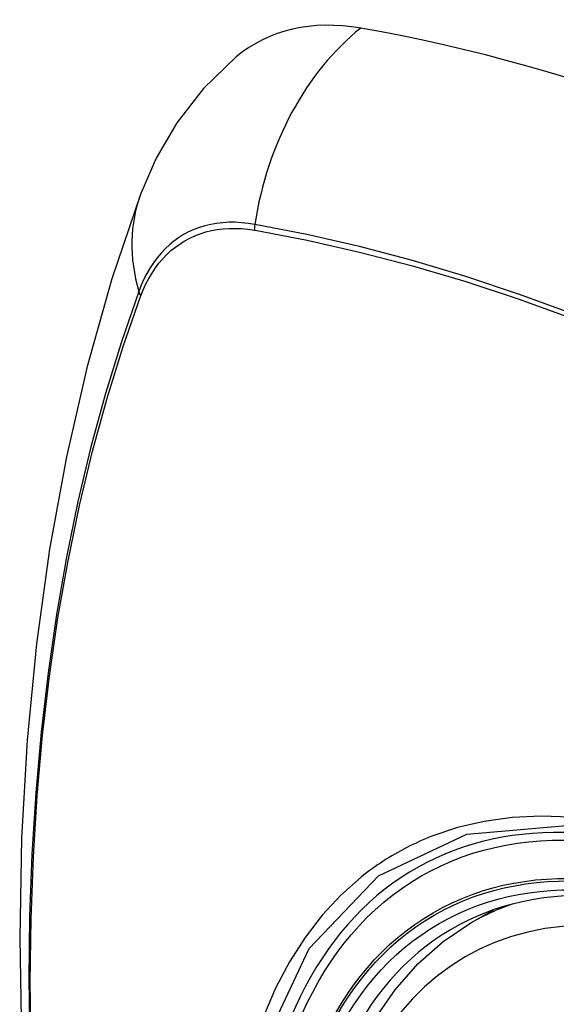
# Model space of a CAD drawing. Header units: inches. Extents: x 18 to 202, y 13 to 131.
# Tile 35 of 54: x 191.097 to 191.337, y 60.147 to 60.587. Entities that reach past the tile are written whole.
import ezdxf

# ---------------------------------------------------------------- set-up
doc = ezdxf.new("R2010")
doc.units = ezdxf.units.IN
doc.header["$MEASUREMENT"] = 0
doc.layers.add('Visible Edges(ANSI)', color=7, linetype='Continuous', lineweight=25)
doc.layers.add('Visible Tangent Edges(ANSI)', color=7, linetype='Continuous', lineweight=25)

msp = doc.modelspace()

# ---------------------------------------------------------------- linework, layer by layer
at = {"layer": 'Visible Edges(ANSI)'}
msp.add_line((191.29873, 60.18368), (191.309, 60.18961), dxfattribs=at)
at = {"layer": 'Visible Edges(ANSI)', "flags": 128}
for points in [[(191.19398, 60.56995), (191.17936, 60.55587), (191.16742, 60.54058), (191.15816, 60.52479), (191.15134, 60.50906)], [(191.15134, 60.50906), (191.1385, 60.471), (191.12744, 60.43182), (191.11814, 60.39159), (191.11058, 60.35037), (191.10474, 60.30823), (191.10059, 60.26523), (191.09812, 60.22144), (191.0973, 60.17691), (191.09811, 60.13171), (191.10054, 60.0859), (191.10456, 60.03955), (191.11016, 59.99271), (191.1173, 59.94547), (191.12599, 59.89787), (191.13618, 59.84999), (191.14785, 59.8019)], [(191.2337, 60.07748), (191.23729, 60.09497), (191.24222, 60.11146), (191.24847, 60.12685), (191.25603, 60.14105), (191.26489, 60.15394), (191.275, 60.16542), (191.28631, 60.17537), (191.29873, 60.18368)]]:
    msp.add_lwpolyline(points, dxfattribs=at)
at = {"layer": 'Visible Edges(ANSI)'}
for centre, major_axis, start_param, end_param in [((191.29086, 60.42231), (-0.08858, 0.15343), 5.834048, 6.381985), ((191.55266, 59.40633), (-0.64961, 1.12515), 5.161526, 5.834048), ((191.44791, 59.9084), (0.15748, -0.27276), 2.363977, 7.060801)]:
    msp.add_ellipse(centre, major_axis=major_axis, ratio=0.57735, start_param=start_param, end_param=end_param, dxfattribs=at)
msp.add_ellipse((191.44443, 59.90639), major_axis=(-0.15994, 0.27703), ratio=0.57735, dxfattribs=at)
at = {"layer": 'Visible Tangent Edges(ANSI)'}
for p, q in [((191.20211, 60.49265), (191.20244, 60.49259)), ((191.15126, 60.46304), (191.15137, 60.46336))]:
    msp.add_line(p, q, dxfattribs=at)
at = {"layer": 'Visible Tangent Edges(ANSI)', "flags": 128}
for points in [[(191.20226, 60.49522), (191.1993, 60.49568), (191.19638, 60.49599), (191.19352, 60.49615), (191.1907, 60.49615), (191.18793, 60.49599), (191.18523, 60.49569), (191.18259, 60.49522), (191.18001, 60.49461), (191.1775, 60.49384), (191.17507, 60.49292), (191.17272, 60.49185), (191.17044, 60.49064), (191.16825, 60.48928), (191.16615, 60.48777), (191.16413, 60.48612), (191.16221, 60.48433), (191.16039, 60.4824), (191.15866, 60.48034), (191.15703, 60.47815), (191.15551, 60.47582), (191.15409, 60.47338), (191.15277, 60.47081), (191.15157, 60.46812), (191.15047, 60.46532)], [(191.71082, 60.22614), (191.68683, 60.24665), (191.66266, 60.2665), (191.63836, 60.28565), (191.61394, 60.30407), (191.58943, 60.32176), (191.56488, 60.33868), (191.5403, 60.35482), (191.51574, 60.37017), (191.49118, 60.38472), (191.46664, 60.39848), (191.4421, 60.41145), (191.4176, 60.42361), (191.39316, 60.43496), (191.3688, 60.44547), (191.34457, 60.45514), (191.32045, 60.46397), (191.29646, 60.47195), (191.27263, 60.47906), (191.24898, 60.48532), (191.22551, 60.4907), (191.20226, 60.49522)], [(191.15137, 60.46336), (191.15247, 60.46607), (191.15366, 60.46867), (191.15496, 60.47116), (191.15637, 60.47353), (191.15787, 60.47578), (191.15947, 60.47791), (191.16117, 60.47991), (191.16296, 60.48178), (191.16484, 60.48352), (191.16681, 60.48513), (191.16887, 60.48659), (191.17102, 60.48792), (191.17324, 60.48911), (191.17554, 60.49016), (191.17792, 60.49107), (191.18036, 60.49183), (191.18288, 60.49245), (191.18546, 60.49292), (191.1881, 60.49324), (191.1908, 60.49342), (191.19356, 60.49345), (191.19636, 60.49333), (191.19921, 60.49306), (191.20211, 60.49265)], [(191.20244, 60.49259), (191.22563, 60.48818), (191.24903, 60.4829), (191.27262, 60.47674), (191.29638, 60.46972), (191.32031, 60.46184), (191.34437, 60.45311), (191.36855, 60.44353), (191.39285, 60.43309), (191.41724, 60.42181), (191.44169, 60.40971), (191.46617, 60.39679), (191.49065, 60.38307), (191.51515, 60.36855), (191.53964, 60.35322), (191.56415, 60.3371), (191.58863, 60.32018), (191.61305, 60.3025), (191.63738, 60.28407), (191.66159, 60.26491), (191.68566, 60.24506), (191.70956, 60.22454)], [(191.15047, 60.46532), (191.14271, 60.44288), (191.13559, 60.41978), (191.12912, 60.39604), (191.12331, 60.37168), (191.11817, 60.34675), (191.11372, 60.32125), (191.10995, 60.29524), (191.10686, 60.26872), (191.10447, 60.24175), (191.10276, 60.21436), (191.10175, 60.18658), (191.10142, 60.15841), (191.10178, 60.12986)], [(191.10241, 60.12895), (191.10205, 60.15744), (191.10238, 60.18553), (191.1034, 60.21323), (191.10511, 60.24053), (191.10752, 60.26741), (191.11062, 60.29382), (191.1144, 60.31973), (191.11888, 60.34511), (191.12403, 60.36993), (191.12985, 60.39415), (191.13634, 60.41776), (191.14348, 60.44073), (191.15126, 60.46304)], [(191.51548, 60.14311), (191.50134, 60.15568), (191.48701, 60.16739), (191.47254, 60.17822), (191.45795, 60.18813), (191.44329, 60.19709), (191.4286, 60.20507), (191.41396, 60.21202), (191.39943, 60.21792), (191.38506, 60.22276), (191.37089, 60.22652), (191.35697, 60.22921), (191.34333, 60.2308), (191.33003, 60.23129), (191.31711, 60.23068), (191.30466, 60.22897), (191.2927, 60.22619), (191.28125, 60.22233)], [(191.35498, 59.68854), (191.30728, 59.74397), (191.26603, 59.80665), (191.23307, 59.87389), (191.20966, 59.94288), (191.19696, 60.01024), (191.19557, 60.07286), (191.20557, 60.12768), (191.22654, 60.17235), (191.25742, 60.20472), (191.29684, 60.22324), (191.3432, 60.22726), (191.39421, 60.21649), (191.44756, 60.19143), (191.50059, 60.15328), (191.55107, 60.10365)], [(191.28125, 60.22233), (191.27983, 60.22177), (191.27842, 60.22118), (191.27701, 60.22058), (191.27562, 60.21996), (191.27423, 60.21933), (191.27286, 60.21868), (191.27149, 60.21801), (191.27013, 60.21732), (191.26878, 60.21662), (191.26744, 60.21591), (191.26611, 60.21517), (191.26479, 60.21442), (191.26348, 60.21365), (191.26218, 60.21287), (191.26089, 60.21207), (191.25961, 60.21125), (191.25834, 60.21042), (191.25708, 60.20957), (191.25583, 60.2087), (191.25459, 60.20782), (191.25336, 60.20692), (191.25214, 60.20601), (191.25093, 60.20508), (191.24973, 60.20413)], [(191.24973, 60.20413), (191.2407, 60.19614), (191.23233, 60.18716), (191.22467, 60.17722), (191.21773, 60.16636), (191.21154, 60.15462), (191.20613, 60.14203)]]:
    msp.add_lwpolyline(points, dxfattribs=at)
at = {"layer": 'Visible Tangent Edges(ANSI)'}
for centre, major_axis, ratio, start_param, end_param in [((191.28836, 60.48347), (-0.02022, -0.11637), 0.735518, 3.83087, 4.73923), ((191.26223, 60.46839), (-0.11089, 0.04067), 0.735518, 0, 0.496286), ((191.20943, 60.49424), (0.00176, 0.00968), 0.735414, 1.603259, 1.866966), ((191.15979, 60.46557), (0.00925, -0.00336), 0.732421, 3.635219, 3.898926), ((191.44692, 59.90783), (-0.17318, 0.29996), 0.57735, 5.05527, 10.652693), ((191.44687, 59.9078), (-0.15059, 0.26083), 0.57735, 4.097754, 6.89782), ((191.45522, 59.91262), (-0.1565, 0.27106), 0.57735, 6.171189, 6.283185)]:
    msp.add_ellipse(centre, major_axis=major_axis, ratio=ratio, start_param=start_param, end_param=end_param, dxfattribs=at)
for centre, major_axis in [((191.44751, 59.90817), (0.17111, -0.29637)), ((191.44454, 59.90645), (-0.1627, 0.2818)), ((191.44443, 59.90639), (0.1621, -0.28076))]:
    msp.add_ellipse(centre, major_axis=major_axis, ratio=0.57735, dxfattribs=at)

doc.saveas('drawing.dxf')
